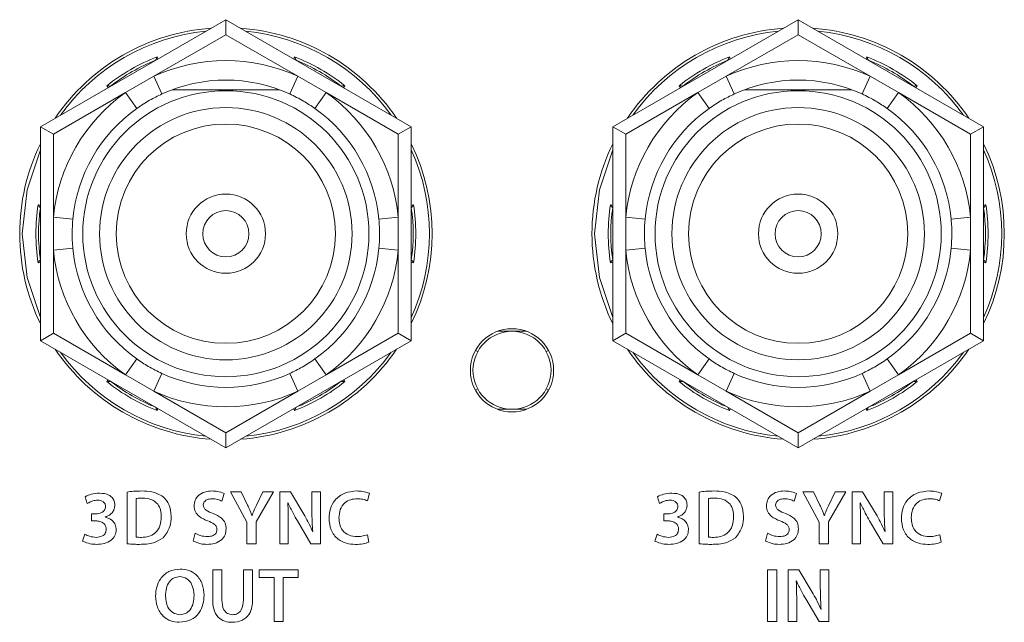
# Model space of a CAD drawing. Header units: millimetres. Extents: x 0 to 1118, y 0 to 864.
# Tile 12 of 235: x 245 to 254.47, y 172.38 to 178.17. Entities that reach past the tile are written whole.
import ezdxf

# ---------------------------------------------------------------- set-up
doc = ezdxf.new("R2010")
doc.units = ezdxf.units.MM

msp = doc.modelspace()

# ---------------------------------------------------------------- linework, layer by layer
at = {"color": 7, "linetype": 'Continuous', "lineweight": 15}
for p, q in [((245.2029, 177.1444), (246.9854, 178.1736)), ((246.9854, 178.1736), (248.7679, 177.1444)), ((246.9854, 178.1736), (246.9854, 178.0292)), ((250.7029, 177.1444), (252.4854, 178.1736)), ((252.4854, 178.1736), (252.4854, 178.0292)), ((252.4854, 178.1736), (254.2679, 177.1444)), ((246.3106, 177.784), (246.3106, 177.784)), ((247.6602, 177.784), (247.6602, 177.784)), ((251.8106, 177.784), (251.8106, 177.784)), ((253.1602, 177.784), (253.1602, 177.784)), ((245.8776, 177.534), (245.8777, 177.534)), ((248.0931, 177.534), (248.0932, 177.534)), ((251.3776, 177.534), (251.3777, 177.534)), ((253.5931, 177.534), (253.5932, 177.534)), ((247.5, 177.5003), (246.4708, 177.5003)), ((253.0015, 177.4997), (251.9695, 177.4998)), ((245.2029, 175.0862), (245.2029, 177.1444)), ((245.2029, 177.1444), (245.3279, 177.0723)), ((248.7679, 177.1444), (248.6429, 177.0723)), ((248.7679, 177.1444), (248.7679, 175.0862)), ((250.7029, 175.0862), (250.7029, 177.1444)), ((250.7029, 177.1444), (250.8279, 177.0723)), ((254.2679, 177.1444), (254.1429, 177.0723)), ((254.2679, 177.1444), (254.2679, 175.0862)), ((245.2029, 176.3653), (245.2028, 176.3653)), ((248.768, 176.3653), (248.7679, 176.3653)), ((250.7029, 176.3653), (250.7028, 176.3653)), ((254.268, 176.3653), (254.2679, 176.3653)), ((245.2028, 175.8653), (245.2029, 175.8653)), ((248.7679, 175.8653), (248.768, 175.8653)), ((250.7028, 175.8653), (250.7029, 175.8653)), ((254.2679, 175.8653), (254.268, 175.8653)), ((245.3279, 175.1584), (245.2029, 175.0862)), ((248.6429, 175.1584), (248.7679, 175.0862)), ((249.5962, 175.1766), (249.8746, 175.1766)), ((250.8279, 175.1584), (250.7029, 175.0862)), ((254.1429, 175.1584), (254.2679, 175.0862)), ((246.9854, 174.0571), (245.2029, 175.0862)), ((248.7679, 175.0862), (246.9854, 174.0571)), ((252.4854, 174.0571), (250.7029, 175.0862)), ((254.2679, 175.0862), (252.4854, 174.0571)), ((249.3842, 174.9931), (249.4062, 174.9811)), ((250.0866, 174.9931), (250.0646, 174.9811)), ((245.8777, 174.6966), (245.8776, 174.6966)), ((248.0932, 174.6966), (248.0931, 174.6966)), ((251.3777, 174.6966), (251.3776, 174.6966)), ((253.5932, 174.6966), (253.5931, 174.6966)), ((249.4062, 174.622), (249.3842, 174.61)), ((250.0866, 174.61), (250.0646, 174.622)), ((246.3106, 174.4466), (246.3106, 174.4466)), ((247.6602, 174.4466), (247.6602, 174.4466)), ((249.5962, 174.4266), (249.8746, 174.4266)), ((251.8106, 174.4466), (251.8106, 174.4466)), ((253.1602, 174.4466), (253.1602, 174.4466)), ((246.9854, 174.2014), (246.9854, 174.0571)), ((252.4854, 174.2014), (252.4854, 174.0571))]:
    msp.add_line(p, q, dxfattribs=at)
at = {"color": 9, "linetype": 'Continuous', "lineweight": 0}
for p, q in [((246.9854, 178.0292), (246.2934, 177.6297)), ((247.6774, 177.6297), (246.9854, 178.0292)), ((252.4854, 178.0292), (251.7934, 177.6297)), ((253.1774, 177.6297), (252.4854, 178.0292)), ((246.325, 177.8166), (246.3326, 177.7967)), ((247.6382, 177.7967), (247.6458, 177.8166)), ((251.825, 177.8166), (251.8326, 177.7967)), ((253.1382, 177.7967), (253.1458, 177.8166)), ((246.2934, 177.6297), (246.0199, 177.4718)), ((246.3713, 177.4591), (246.2934, 177.6297)), ((247.5995, 177.4591), (247.6774, 177.6297)), ((247.9509, 177.4718), (247.6774, 177.6297)), ((251.7934, 177.6297), (251.5199, 177.4718)), ((251.8713, 177.4591), (251.7934, 177.6297)), ((253.0995, 177.4591), (253.1774, 177.6297)), ((253.4509, 177.4718), (253.1774, 177.6297)), ((245.8557, 177.5213), (245.8422, 177.5379)), ((248.1286, 177.5379), (248.1151, 177.5213)), ((251.3557, 177.5213), (251.3422, 177.5379)), ((253.6286, 177.5379), (253.6151, 177.5213)), ((246.0199, 177.4718), (245.3279, 177.0723)), ((246.1287, 177.3191), (246.0199, 177.4718)), ((247.8421, 177.3191), (247.9509, 177.4718)), ((248.6429, 177.0723), (247.9509, 177.4718)), ((251.5199, 177.4718), (250.8279, 177.0723)), ((251.6287, 177.3191), (251.5199, 177.4718)), ((253.3421, 177.3191), (253.4509, 177.4718)), ((254.1429, 177.0723), (253.4509, 177.4718)), ((245.3279, 177.0723), (245.3279, 176.2732)), ((248.6429, 176.2732), (248.6429, 177.0723)), ((250.8279, 177.0723), (250.8279, 176.2732)), ((254.1429, 176.2732), (254.1429, 177.0723)), ((245.1818, 176.3941), (245.2029, 176.3906)), ((248.7679, 176.3906), (248.789, 176.3941)), ((250.6818, 176.3941), (250.7029, 176.3906)), ((254.2679, 176.3906), (254.289, 176.3941)), ((245.3279, 176.2732), (245.3279, 175.9575)), ((245.5146, 176.2554), (245.3279, 176.2732)), ((248.4562, 176.2554), (248.6429, 176.2732)), ((248.6429, 175.9575), (248.6429, 176.2732)), ((250.8279, 176.2732), (250.8279, 175.9575)), ((251.0146, 176.2554), (250.8279, 176.2732)), ((253.9562, 176.2554), (254.1429, 176.2732)), ((254.1429, 175.9575), (254.1429, 176.2732)), ((245.3279, 175.9575), (245.5146, 175.9752)), ((245.3279, 175.9575), (245.3279, 175.1584)), ((248.6429, 175.9575), (248.4562, 175.9752)), ((248.6429, 175.1584), (248.6429, 175.9575)), ((250.8279, 175.9575), (251.0146, 175.9752)), ((250.8279, 175.9575), (250.8279, 175.1584)), ((254.1429, 175.9575), (253.9562, 175.9752)), ((254.1429, 175.1584), (254.1429, 175.9575)), ((245.2029, 175.84), (245.1818, 175.8365)), ((248.789, 175.8365), (248.7679, 175.84)), ((250.7029, 175.84), (250.6818, 175.8365)), ((254.289, 175.8365), (254.2679, 175.84)), ((245.3279, 175.1584), (246.0199, 174.7588)), ((247.9509, 174.7588), (248.6429, 175.1584)), ((250.8279, 175.1584), (251.5199, 174.7588)), ((253.4509, 174.7588), (254.1429, 175.1584)), ((246.0199, 174.7588), (246.1287, 174.9116)), ((247.9509, 174.7588), (247.8421, 174.9116)), ((251.5199, 174.7588), (251.6287, 174.9116)), ((253.4509, 174.7588), (253.3421, 174.9116)), ((245.8422, 174.6927), (245.8557, 174.7093)), ((246.0199, 174.7588), (246.2934, 174.6009)), ((246.2934, 174.6009), (246.3713, 174.7715)), ((247.6774, 174.6009), (247.5995, 174.7715)), ((247.6774, 174.6009), (247.9509, 174.7588)), ((248.1151, 174.7093), (248.1286, 174.6927)), ((251.3422, 174.6927), (251.3557, 174.7093)), ((251.5199, 174.7588), (251.7934, 174.6009)), ((251.7934, 174.6009), (251.8713, 174.7715)), ((253.1774, 174.6009), (253.0995, 174.7715)), ((253.1774, 174.6009), (253.4509, 174.7588)), ((253.6151, 174.7093), (253.6286, 174.6927)), ((246.2934, 174.6009), (246.9854, 174.2014)), ((246.9854, 174.2014), (247.6774, 174.6009)), ((251.7934, 174.6009), (252.4854, 174.2014)), ((252.4854, 174.2014), (253.1774, 174.6009)), ((246.3326, 174.434), (246.325, 174.414)), ((247.6458, 174.414), (247.6382, 174.434)), ((251.8326, 174.434), (251.825, 174.414)), ((253.1458, 174.414), (253.1382, 174.434)), ((245.6334, 173.5861), (245.6541, 173.5216)), ((246.0356, 173.6314), (246.0356, 173.1339)), ((246.1239, 173.1976), (246.1239, 173.5682)), ((246.9482, 173.543), (246.9693, 173.6162)), ((247.1341, 173.6345), (247.0304, 173.6345)), ((247.0304, 173.6345), (247.1882, 173.3429)), ((247.194, 173.5061), (247.1341, 173.6345)), ((247.2766, 173.3452), (247.4426, 173.6345)), ((247.3396, 173.6345), (247.2795, 173.5062)), ((247.4426, 173.6345), (247.3396, 173.6345)), ((247.6053, 173.6345), (247.5038, 173.6345)), ((247.5038, 173.6345), (247.5038, 173.1345)), ((247.7341, 173.4188), (247.6053, 173.6345)), ((247.8941, 173.6338), (247.8126, 173.6338)), ((247.8126, 173.6338), (247.8126, 173.4596)), ((247.8941, 173.1345), (247.8941, 173.6338)), ((248.3452, 173.5474), (248.3651, 173.6194)), ((251.1334, 173.5861), (251.1541, 173.5216)), ((251.5356, 173.6314), (251.5356, 173.1339)), ((251.6239, 173.1976), (251.6239, 173.5682)), ((252.4482, 173.543), (252.4693, 173.6162)), ((252.6341, 173.6345), (252.5304, 173.6345)), ((252.5304, 173.6345), (252.6882, 173.3429)), ((252.694, 173.5061), (252.6341, 173.6345)), ((252.7766, 173.3452), (252.9426, 173.6345)), ((252.8396, 173.6345), (252.7795, 173.5062)), ((252.9426, 173.6345), (252.8396, 173.6345)), ((253.1053, 173.6345), (253.0038, 173.6345)), ((253.0038, 173.6345), (253.0038, 173.1345)), ((253.2341, 173.4188), (253.1053, 173.6345)), ((253.3941, 173.6338), (253.3126, 173.6338)), ((253.3126, 173.6338), (253.3126, 173.4596)), ((253.3941, 173.1345), (253.3941, 173.6338)), ((253.8452, 173.5474), (253.8651, 173.6194)), ((247.581, 173.5255), (247.5831, 173.5262)), ((253.081, 173.5255), (253.0831, 173.5262)), ((245.7342, 173.4213), (245.6934, 173.4213)), ((245.6934, 173.4213), (245.6934, 173.3546)), ((245.6934, 173.3546), (245.7356, 173.3546)), ((245.8257, 173.3893), (245.8257, 173.3909)), ((247.2371, 173.4067), (247.2356, 173.4067)), ((247.6727, 173.3536), (247.803, 173.1345)), ((251.2342, 173.4213), (251.1934, 173.4213)), ((251.1934, 173.4213), (251.1934, 173.3546)), ((251.1934, 173.3546), (251.2356, 173.3546)), ((251.3257, 173.3893), (251.3257, 173.3909)), ((252.7371, 173.4067), (252.7356, 173.4067)), ((253.1727, 173.3536), (253.303, 173.1345)), ((247.1882, 173.3429), (247.1882, 173.1345)), ((247.2766, 173.1345), (247.2766, 173.3452)), ((247.5853, 173.1345), (247.5853, 173.3133)), ((252.6882, 173.3429), (252.6882, 173.1345)), ((252.7766, 173.1345), (252.7766, 173.3452)), ((253.0853, 173.1345), (253.0853, 173.3133)), ((245.6301, 173.2251), (245.6093, 173.1587)), ((246.692, 173.234), (246.6724, 173.1587)), ((247.8205, 173.2503), (247.819, 173.2503)), ((248.3607, 173.1495), (248.3459, 173.2208)), ((251.1301, 173.2251), (251.1093, 173.1587)), ((252.192, 173.234), (252.1724, 173.1587)), ((253.3205, 173.2503), (253.319, 173.2503)), ((253.8607, 173.1495), (253.8459, 173.2208)), ((247.1882, 173.1345), (247.2766, 173.1345)), ((247.5038, 173.1345), (247.5853, 173.1345)), ((247.803, 173.1345), (247.8941, 173.1345)), ((252.6882, 173.1345), (252.7766, 173.1345)), ((253.0038, 173.1345), (253.0853, 173.1345)), ((253.303, 173.1345), (253.3941, 173.1345)), ((246.5455, 172.8907), (246.5454, 172.8907)), ((246.8589, 172.8845), (246.8589, 172.5994)), ((246.9472, 172.8845), (246.8589, 172.8845)), ((246.9472, 172.5942), (246.9472, 172.8845)), ((247.2423, 172.8845), (247.1539, 172.8845)), ((247.1539, 172.8845), (247.1539, 172.5942)), ((247.2423, 172.6001), (247.2423, 172.8845)), ((247.681, 172.8845), (247.3067, 172.8845)), ((247.3067, 172.8845), (247.3067, 172.8099)), ((247.681, 172.8099), (247.681, 172.8845)), ((252.1908, 172.8845), (252.1908, 172.3845)), ((252.2791, 172.8845), (252.1908, 172.8845)), ((252.2791, 172.3845), (252.2791, 172.8845)), ((252.4912, 172.8845), (252.3898, 172.8845)), ((252.3898, 172.8845), (252.3898, 172.3845)), ((252.62, 172.6688), (252.4912, 172.8845)), ((252.78, 172.8838), (252.6985, 172.8838)), ((252.6985, 172.8838), (252.6985, 172.7096)), ((252.78, 172.3845), (252.78, 172.8838)), ((246.5433, 172.8173), (246.5432, 172.8174)), ((247.3067, 172.8099), (247.449, 172.8099)), ((247.449, 172.8099), (247.449, 172.3845)), ((247.5373, 172.3845), (247.5373, 172.8099)), ((247.5373, 172.8099), (247.681, 172.8099)), ((252.467, 172.7755), (252.4691, 172.7762)), ((252.5586, 172.6036), (252.6889, 172.3845)), ((252.4712, 172.3845), (252.4712, 172.5633)), ((252.7065, 172.5003), (252.705, 172.5003)), ((247.449, 172.3845), (247.5373, 172.3845)), ((252.1908, 172.3845), (252.2791, 172.3845)), ((252.3898, 172.3845), (252.4712, 172.3845)), ((252.6889, 172.3845), (252.78, 172.3845))]:
    msp.add_line(p, q, dxfattribs=at)
at = {"color": 9, "linetype": 'Continuous', "lineweight": 0, "flags": 128}
for points in [[(245.2029, 176.9213), (245.0749, 176.5358), (245.0291, 176.1153)], [(250.7029, 176.9213), (250.5749, 176.5358), (250.5291, 176.1153)], [(245.0291, 176.1153), (245.0749, 175.6948), (245.2029, 175.3093)], [(250.5291, 176.1153), (250.5749, 175.6948), (250.7029, 175.3093)]]:
    msp.add_lwpolyline(points, dxfattribs=at)
at = {"color": 7, "linetype": 'Continuous', "lineweight": 15}
for centre, radius in [((246.9854, 176.1153), 1.375), ((252.4854, 176.1153), 1.375), ((246.9854, 176.1153), 1.2129), ((252.4854, 176.1153), 1.2128), ((246.9854, 176.1153), 1.0541), ((252.4854, 176.1153), 1.0541), ((246.9854, 176.1153), 0.381), ((252.4854, 176.1153), 0.381), ((246.9854, 176.1153), 0.2223), ((252.4854, 176.1153), 0.2222), ((249.7354, 174.8016), 0.4), ((249.7354, 174.8016), 0.375)]:
    msp.add_circle(centre, radius, dxfattribs=at)
for centre, radius, start, end in [((246.9854, 176.1153), 1.9813, 94.11663, 145.88337), ((246.9854, 176.1153), 1.9813, 34.11663, 85.88337), ((252.4854, 176.1153), 1.9813, 94.11663, 145.88337), ((252.4854, 176.1153), 1.9813, 34.11663, 85.88337), ((246.9854, 176.1153), 1.8, 112.01644, 127.98356), ((246.9854, 176.1153), 1.8, 52.01644, 67.98356), ((252.4854, 176.1153), 1.8, 112.01644, 127.98356), ((252.4854, 176.1153), 1.8, 52.01644, 67.98356), ((246.9854, 176.1153), 1.4775, 65.44032, 114.55968), ((252.4854, 176.1153), 1.4775, 65.44032, 114.55968), ((246.9854, 176.1153), 1.4775, 125.44032, 174.55968), ((246.9854, 176.1153), 1.4775, 5.44032, 54.55968), ((252.4854, 176.1153), 1.4775, 125.44032, 174.55968), ((252.4854, 176.1153), 1.4775, 5.44032, 54.55968), ((246.9854, 176.1153), 1.9813, 154.11663, 180), ((246.9854, 176.1153), 1.9813, 334.11663, 25.88337), ((252.4854, 176.1153), 1.9812, 154.11663, 180), ((252.4854, 176.1153), 1.9813, 334.11663, 25.88337), ((246.9854, 176.1153), 1.8, 172.01644, 187.98356), ((246.9854, 176.1153), 1.8, 352.01644, 7.98356), ((252.4854, 176.1153), 1.8, 172.01644, 187.98356), ((252.4854, 176.1153), 1.8, 352.01644, 7.98356), ((246.9854, 176.1153), 1.9813, 180, 205.88337), ((252.4854, 176.1153), 1.9812, 180, 205.88337), ((246.9854, 176.1153), 1.4775, 185.44032, 234.55968), ((246.9854, 176.1153), 1.4775, 305.44032, 354.55968), ((252.4854, 176.1153), 1.4775, 185.44032, 234.55968), ((252.4854, 176.1153), 1.4775, 305.44032, 354.55968), ((246.9854, 176.1153), 1.9812, 214.11663, 265.88337), ((246.9854, 176.1153), 1.9813, 274.11663, 325.88337), ((252.4854, 176.1153), 1.9813, 214.11663, 265.88337), ((252.4854, 176.1153), 1.9813, 274.11663, 325.88337), ((246.9854, 176.1153), 1.8, 232.01644, 247.98356), ((246.9854, 176.1153), 1.4775, 245.44032, 294.55968), ((246.9854, 176.1153), 1.8, 292.01644, 307.98356), ((252.4854, 176.1153), 1.8, 232.01644, 247.98356), ((252.4854, 176.1153), 1.4775, 245.44032, 294.55968), ((252.4854, 176.1153), 1.8, 292.01644, 307.98356)]:
    msp.add_arc(centre, radius, start, end, dxfattribs=at)
at = {"color": 9, "linetype": 'Continuous', "lineweight": 0}
for centre, radius, start, end in [((246.9854, 176.1153), 1.9563, 95.66922, 144.33078), ((246.9854, 176.1153), 1.9563, 35.66922, 84.33078), ((252.4854, 176.1153), 1.9563, 95.66922, 144.33078), ((252.4854, 176.1153), 1.9563, 35.66922, 84.33078), ((246.9854, 176.1153), 1.825, 111.21372, 128.78628), ((246.9854, 176.1153), 1.825, 51.21372, 68.78628), ((252.4854, 176.1153), 1.825, 111.21372, 128.78628), ((252.4854, 176.1153), 1.825, 51.21372, 68.78628), ((246.9854, 176.1153), 1.665, 65.44032, 114.55968), ((252.4854, 176.1153), 1.665, 65.44032, 114.55968), ((246.9854, 176.1153), 1.665, 125.44032, 174.55968), ((246.9854, 176.1153), 1.665, 5.44032, 54.55968), ((252.4854, 176.1153), 1.665, 125.44032, 174.55968), ((252.4854, 176.1153), 1.665, 5.44032, 54.55968), ((246.9854, 176.1153), 1.9563, 335.66922, 24.33078), ((252.4854, 176.1153), 1.9563, 335.66922, 24.33078), ((246.9854, 176.1153), 1.825, 171.21372, 188.78628), ((246.9854, 176.1153), 1.825, 351.21372, 8.78628), ((252.4854, 176.1153), 1.825, 171.21372, 188.78628), ((252.4854, 176.1153), 1.825, 351.21372, 8.78628), ((246.9854, 176.1153), 1.665, 185.44032, 234.55968), ((246.9854, 176.1153), 1.665, 305.44032, 354.55968), ((252.4854, 176.1153), 1.665, 185.44032, 234.55968), ((252.4854, 176.1153), 1.665, 305.44032, 354.55968), ((246.9854, 176.1153), 1.9563, 215.66922, 264.33078), ((246.9854, 176.1153), 1.9563, 275.66922, 324.33078), ((252.4854, 176.1153), 1.9563, 215.66922, 264.33078), ((252.4854, 176.1153), 1.9563, 275.66922, 324.33078), ((246.9854, 176.1153), 1.825, 231.21372, 248.78628), ((246.9854, 176.1153), 1.825, 291.21372, 308.78628), ((252.4854, 176.1153), 1.825, 231.21372, 248.78628), ((252.4854, 176.1153), 1.825, 291.21372, 308.78628), ((246.9854, 176.1153), 1.665, 245.44032, 294.55968), ((252.4854, 176.1153), 1.665, 245.44032, 294.55968)]:
    msp.add_arc(centre, radius, start, end, dxfattribs=at)
at = {"color": 7, "linetype": 'Continuous', "lineweight": 15}
for points, knots in [([(246.325, 177.8166), (246.325, 177.8165), (246.3233, 177.8128), (246.3199, 177.8051), (246.3156, 177.7953), (246.3126, 177.7885), (246.3109, 177.7847), (246.3107, 177.7843), (246.3106, 177.784)], [0, 0, 0, 0, 0.010463, 0.253314, 0.527713, 0.723757, 0.861541, 1, 1, 1, 1]), ([(247.6458, 177.8166), (247.6458, 177.8165), (247.6475, 177.8128), (247.6509, 177.8051), (247.6552, 177.7953), (247.6582, 177.7885), (247.6599, 177.7847), (247.6601, 177.7843), (247.6602, 177.784)], [0, 0, 0, 0, 0.010463, 0.253314, 0.527713, 0.723757, 0.861541, 1, 1, 1, 1]), ([(251.825, 177.8166), (251.825, 177.8165), (251.8233, 177.8128), (251.8199, 177.8051), (251.8156, 177.7953), (251.8126, 177.7885), (251.8109, 177.7847), (251.8107, 177.7843), (251.8106, 177.784)], [0, 0, 0, 0, 0.010463, 0.253314, 0.527713, 0.723757, 0.861541, 1, 1, 1, 1]), ([(253.1458, 177.8166), (253.1458, 177.8165), (253.1475, 177.8128), (253.1509, 177.8051), (253.1552, 177.7953), (253.1582, 177.7885), (253.1599, 177.7847), (253.1601, 177.7843), (253.1602, 177.784)], [0, 0, 0, 0, 0.010463, 0.253314, 0.527713, 0.723757, 0.861541, 1, 1, 1, 1]), ([(245.8422, 177.5379), (245.8424, 177.5379), (245.8464, 177.5374), (245.8547, 177.5366), (245.8654, 177.5354), (245.8728, 177.5346), (245.8769, 177.5341), (245.8774, 177.5341), (245.8776, 177.534)], [0, 0, 0, 0, 0.010463, 0.253314, 0.527713, 0.723757, 0.861541, 1, 1, 1, 1]), ([(248.1286, 177.5379), (248.1284, 177.5379), (248.1244, 177.5374), (248.1161, 177.5366), (248.1054, 177.5354), (248.098, 177.5346), (248.0939, 177.5341), (248.0934, 177.5341), (248.0932, 177.534)], [0, 0, 0, 0, 0.010463, 0.253314, 0.527713, 0.723757, 0.861541, 1, 1, 1, 1]), ([(251.3422, 177.5379), (251.3424, 177.5379), (251.3464, 177.5374), (251.3547, 177.5366), (251.3654, 177.5354), (251.3728, 177.5346), (251.3769, 177.5341), (251.3774, 177.5341), (251.3776, 177.534)], [0, 0, 0, 0, 0.010463, 0.253314, 0.527713, 0.723757, 0.861541, 1, 1, 1, 1]), ([(253.6286, 177.5379), (253.6284, 177.5379), (253.6244, 177.5374), (253.6161, 177.5366), (253.6054, 177.5354), (253.598, 177.5346), (253.5939, 177.5341), (253.5934, 177.5341), (253.5932, 177.534)], [0, 0, 0, 0, 0.010463, 0.253314, 0.527713, 0.723757, 0.861541, 1, 1, 1, 1]), ([(246.3713, 177.4591), (246.3314, 177.4398), (246.2472, 177.399), (246.1695, 177.3466), (246.1287, 177.3191)], [0, 0, 0, 0, 0.473303, 1, 1, 1, 1]), ([(247.8421, 177.3191), (247.8055, 177.3439), (247.728, 177.3965), (247.6438, 177.4375), (247.5995, 177.4591)], [0, 0, 0, 0, 0.4733032, 1, 1, 1, 1]), ([(251.8713, 177.4591), (251.8314, 177.4398), (251.7472, 177.399), (251.6695, 177.3466), (251.6287, 177.3191)], [0, 0, 0, 0, 0.473303, 1, 1, 1, 1]), ([(253.3421, 177.3191), (253.3055, 177.3439), (253.228, 177.3965), (253.1438, 177.4375), (253.0995, 177.4591)], [0, 0, 0, 0, 0.473303, 1, 1, 1, 1]), ([(245.2028, 176.3653), (245.2027, 176.3655), (245.2024, 176.3659), (245.2, 176.3692), (245.1956, 176.3752), (245.1892, 176.3839), (245.1843, 176.3907), (245.1819, 176.3939), (245.1818, 176.3941)], [0, 0, 0, 0, 0.138459, 0.276243, 0.472287, 0.746686, 0.989537, 1, 1, 1, 1]), ([(248.789, 176.3941), (248.7889, 176.3939), (248.7865, 176.3907), (248.7816, 176.3839), (248.7752, 176.3752), (248.7708, 176.3692), (248.7684, 176.3659), (248.7681, 176.3655), (248.768, 176.3653)], [0, 0, 0, 0, 0.010463, 0.253314, 0.527713, 0.723757, 0.861541, 1, 1, 1, 1]), ([(250.7028, 176.3653), (250.7027, 176.3655), (250.7024, 176.3659), (250.7, 176.3692), (250.6956, 176.3752), (250.6892, 176.3839), (250.6843, 176.3907), (250.6819, 176.3939), (250.6818, 176.3941)], [0, 0, 0, 0, 0.138459, 0.276243, 0.472287, 0.746686, 0.989537, 1, 1, 1, 1]), ([(254.289, 176.3941), (254.2889, 176.3939), (254.2865, 176.3907), (254.2816, 176.3839), (254.2752, 176.3752), (254.2708, 176.3692), (254.2684, 176.3659), (254.2681, 176.3655), (254.268, 176.3653)], [0, 0, 0, 0, 0.010463, 0.253314, 0.527713, 0.723757, 0.861541, 1, 1, 1, 1]), ([(245.5146, 176.2554), (245.5113, 176.2112), (245.5046, 176.1178), (245.5111, 176.0244), (245.5146, 175.9752)], [0, 0, 0, 0, 0.473303, 1, 1, 1, 1]), ([(248.4562, 175.9752), (248.4595, 176.0194), (248.4662, 176.1128), (248.4597, 176.2062), (248.4562, 176.2554)], [0, 0, 0, 0, 0.473303, 1, 1, 1, 1]), ([(251.0146, 176.2554), (251.0113, 176.2112), (251.0046, 176.1178), (251.0111, 176.0244), (251.0146, 175.9752)], [0, 0, 0, 0, 0.473303, 1, 1, 1, 1]), ([(253.9562, 175.9752), (253.9595, 176.0194), (253.9662, 176.1128), (253.9597, 176.2062), (253.9562, 176.2554)], [0, 0, 0, 0, 0.473303, 1, 1, 1, 1]), ([(245.2028, 175.8653), (245.2027, 175.8651), (245.2024, 175.8647), (245.2, 175.8614), (245.1956, 175.8554), (245.1892, 175.8467), (245.1843, 175.8399), (245.1819, 175.8367), (245.1818, 175.8365)], [0, 0, 0, 0, 0.138459, 0.276243, 0.472287, 0.746686, 0.989537, 1, 1, 1, 1]), ([(248.789, 175.8365), (248.7889, 175.8367), (248.7865, 175.8399), (248.7816, 175.8467), (248.7752, 175.8554), (248.7708, 175.8614), (248.7684, 175.8647), (248.7681, 175.8651), (248.768, 175.8653)], [0, 0, 0, 0, 0.0104632, 0.2533139, 0.5277129, 0.7237574, 0.8615409, 1, 1, 1, 1]), ([(250.7028, 175.8653), (250.7027, 175.8651), (250.7024, 175.8647), (250.7, 175.8614), (250.6956, 175.8554), (250.6892, 175.8467), (250.6843, 175.8399), (250.6819, 175.8367), (250.6818, 175.8365)], [0, 0, 0, 0, 0.138459, 0.276243, 0.472287, 0.746686, 0.989537, 1, 1, 1, 1]), ([(254.289, 175.8365), (254.2889, 175.8367), (254.2865, 175.8399), (254.2816, 175.8467), (254.2752, 175.8554), (254.2708, 175.8614), (254.2684, 175.8647), (254.2681, 175.8651), (254.268, 175.8653)], [0, 0, 0, 0, 0.0104632, 0.2533139, 0.5277129, 0.7237574, 0.8615409, 1, 1, 1, 1]), ([(246.1287, 174.9116), (246.1653, 174.8867), (246.2428, 174.8341), (246.327, 174.7931), (246.3713, 174.7715)], [0, 0, 0, 0, 0.4733032, 1, 1, 1, 1]), ([(247.5995, 174.7715), (247.6394, 174.7908), (247.7236, 174.8316), (247.8013, 174.884), (247.8421, 174.9116)], [0, 0, 0, 0, 0.473303, 1, 1, 1, 1]), ([(251.6287, 174.9116), (251.6653, 174.8867), (251.7428, 174.8341), (251.827, 174.7931), (251.8713, 174.7715)], [0, 0, 0, 0, 0.473303, 1, 1, 1, 1]), ([(253.0995, 174.7715), (253.1394, 174.7908), (253.2236, 174.8316), (253.3013, 174.884), (253.3421, 174.9116)], [0, 0, 0, 0, 0.473303, 1, 1, 1, 1]), ([(245.8776, 174.6966), (245.8774, 174.6965), (245.8769, 174.6965), (245.8728, 174.696), (245.8654, 174.6952), (245.8547, 174.6941), (245.8464, 174.6932), (245.8424, 174.6928), (245.8422, 174.6927)], [0, 0, 0, 0, 0.138459, 0.276243, 0.472287, 0.746686, 0.989537, 1, 1, 1, 1]), ([(248.0932, 174.6966), (248.0934, 174.6965), (248.0939, 174.6965), (248.098, 174.696), (248.1054, 174.6952), (248.1161, 174.6941), (248.1244, 174.6932), (248.1284, 174.6928), (248.1286, 174.6927)], [0, 0, 0, 0, 0.138459, 0.276243, 0.472287, 0.746686, 0.989537, 1, 1, 1, 1]), ([(251.3776, 174.6966), (251.3774, 174.6965), (251.3769, 174.6965), (251.3728, 174.696), (251.3654, 174.6952), (251.3547, 174.6941), (251.3464, 174.6932), (251.3424, 174.6928), (251.3422, 174.6927)], [0, 0, 0, 0, 0.138459, 0.276243, 0.472287, 0.746686, 0.989537, 1, 1, 1, 1]), ([(253.5932, 174.6966), (253.5934, 174.6965), (253.5939, 174.6965), (253.598, 174.696), (253.6054, 174.6952), (253.6161, 174.6941), (253.6244, 174.6932), (253.6284, 174.6928), (253.6286, 174.6927)], [0, 0, 0, 0, 0.138459, 0.276243, 0.472287, 0.746686, 0.989537, 1, 1, 1, 1]), ([(246.3106, 174.4466), (246.3107, 174.4463), (246.3109, 174.4459), (246.3126, 174.4421), (246.3156, 174.4353), (246.3199, 174.4255), (246.3233, 174.4178), (246.325, 174.4141), (246.325, 174.414)], [0, 0, 0, 0, 0.138459, 0.276243, 0.472287, 0.746686, 0.989537, 1, 1, 1, 1]), ([(247.6602, 174.4466), (247.6601, 174.4463), (247.6599, 174.4459), (247.6582, 174.4421), (247.6552, 174.4353), (247.6509, 174.4255), (247.6475, 174.4178), (247.6458, 174.4141), (247.6458, 174.414)], [0, 0, 0, 0, 0.138459, 0.276243, 0.472287, 0.746686, 0.989537, 1, 1, 1, 1]), ([(251.8106, 174.4466), (251.8107, 174.4463), (251.8109, 174.4459), (251.8126, 174.4421), (251.8156, 174.4353), (251.8199, 174.4255), (251.8233, 174.4178), (251.825, 174.4141), (251.825, 174.414)], [0, 0, 0, 0, 0.138459, 0.276243, 0.472287, 0.746686, 0.989537, 1, 1, 1, 1]), ([(253.1602, 174.4466), (253.1601, 174.4463), (253.1599, 174.4459), (253.1582, 174.4421), (253.1552, 174.4353), (253.1509, 174.4255), (253.1475, 174.4178), (253.1458, 174.4141), (253.1458, 174.414)], [0, 0, 0, 0, 0.1384591, 0.2762426, 0.4722871, 0.7466861, 0.9895368, 1, 1, 1, 1])]:
    msp.add_open_spline(points, degree=3, knots=knots, dxfattribs=at)
at = {"color": 9, "linetype": 'Continuous', "lineweight": 0}
for points, knots in [([(246.1785, 173.6412), (246.1517, 173.641), (246.1038, 173.6404), (246.0564, 173.6341), (246.0356, 173.6314)], [0, 0, 0, 0, 0.560025, 1, 1, 1, 1]), ([(246.3832, 173.5862), (246.3474, 173.6054), (246.2831, 173.6398), (246.2106, 173.6408), (246.1785, 173.6412)], [0, 0, 0, 0, 0.557897, 1, 1, 1, 1]), ([(246.8529, 173.6412), (246.8294, 173.6396), (246.7825, 173.6362), (246.7237, 173.6035), (246.6866, 173.5533), (246.6825, 173.5164), (246.6805, 173.4979)], [0, 0, 0, 0, 0.280832, 0.560174, 0.779987, 1, 1, 1, 1]), ([(246.9693, 173.6162), (246.9484, 173.6247), (246.9109, 173.6397), (246.8706, 173.6408), (246.8529, 173.6412)], [0, 0, 0, 0, 0.559273, 1, 1, 1, 1]), ([(248.2437, 173.6412), (248.2042, 173.6375), (248.1254, 173.6301), (248.0329, 173.5623), (247.9845, 173.471), (247.9797, 173.4091), (247.9773, 173.3782)], [0, 0, 0, 0, 0.280141, 0.559257, 0.779244, 1, 1, 1, 1]), ([(248.3651, 173.6194), (248.3431, 173.6268), (248.3036, 173.6401), (248.262, 173.6409), (248.2437, 173.6412)], [0, 0, 0, 0, 0.559217, 1, 1, 1, 1]), ([(251.6785, 173.6412), (251.6517, 173.641), (251.6038, 173.6404), (251.5564, 173.6341), (251.5356, 173.6314)], [0, 0, 0, 0, 0.560025, 1, 1, 1, 1]), ([(251.8832, 173.5862), (251.8474, 173.6054), (251.7831, 173.6398), (251.7106, 173.6408), (251.6785, 173.6412)], [0, 0, 0, 0, 0.557897, 1, 1, 1, 1]), ([(252.3529, 173.6412), (252.3294, 173.6396), (252.2825, 173.6362), (252.2237, 173.6035), (252.1866, 173.5533), (252.1825, 173.5164), (252.1805, 173.4979)], [0, 0, 0, 0, 0.280832, 0.560174, 0.779987, 1, 1, 1, 1]), ([(252.4693, 173.6162), (252.4484, 173.6247), (252.4109, 173.6397), (252.3706, 173.6408), (252.3529, 173.6412)], [0, 0, 0, 0, 0.5592731, 1, 1, 1, 1]), ([(253.7437, 173.6412), (253.7042, 173.6375), (253.6254, 173.6301), (253.5329, 173.5623), (253.4845, 173.471), (253.4797, 173.4091), (253.4773, 173.3782)], [0, 0, 0, 0, 0.280141, 0.559257, 0.779244, 1, 1, 1, 1]), ([(253.8651, 173.6194), (253.8431, 173.6268), (253.8036, 173.6401), (253.762, 173.6409), (253.7437, 173.6412)], [0, 0, 0, 0, 0.559217, 1, 1, 1, 1]), ([(245.772, 173.6207), (245.7448, 173.6191), (245.6963, 173.6164), (245.6526, 173.5954), (245.6334, 173.5861)], [0, 0, 0, 0, 0.560293, 1, 1, 1, 1]), ([(245.6541, 173.5216), (245.6714, 173.5313), (245.7023, 173.5485), (245.7373, 173.5516), (245.7528, 173.5529)], [0, 0, 0, 0, 0.559869, 1, 1, 1, 1]), ([(245.7528, 173.5529), (245.7632, 173.5523), (245.7839, 173.5511), (245.8107, 173.5378), (245.8273, 173.5155), (245.8289, 173.4991), (245.8297, 173.4909)], [0, 0, 0, 0, 0.280976, 0.55989, 0.779966, 1, 1, 1, 1]), ([(245.9181, 173.5063), (245.9169, 173.5193), (245.9146, 173.5454), (245.893, 173.5791), (245.8477, 173.6146), (245.8032, 173.6181), (245.772, 173.6207)], [0, 0, 0, 0, 0.1870365, 0.3739214, 0.5609735, 1, 1, 1, 1]), ([(246.1239, 173.5682), (246.1355, 173.57), (246.1563, 173.5733), (246.1774, 173.5734), (246.1866, 173.5735)], [0, 0, 0, 0, 0.559764, 1, 1, 1, 1]), ([(246.1866, 173.5735), (246.2137, 173.5716), (246.2677, 173.568), (246.3322, 173.5218), (246.3616, 173.4572), (246.3638, 173.4149), (246.3649, 173.3937)], [0, 0, 0, 0, 0.280533, 0.55895, 0.779067, 1, 1, 1, 1]), ([(246.4601, 173.3967), (246.4574, 173.4372), (246.4526, 173.5096), (246.4044, 173.5628), (246.3832, 173.5862)], [0, 0, 0, 0, 0.560354, 1, 1, 1, 1]), ([(246.7688, 173.5068), (246.7697, 173.5139), (246.7714, 173.5281), (246.7849, 173.5455), (246.8102, 173.5637), (246.8345, 173.5654), (246.8515, 173.5666)], [0, 0, 0, 0, 0.186657, 0.373801, 0.560633, 1, 1, 1, 1]), ([(246.8515, 173.5666), (246.8704, 173.5656), (246.9042, 173.5636), (246.9348, 173.5493), (246.9482, 173.543)], [0, 0, 0, 0, 0.559934, 1, 1, 1, 1]), ([(248.0724, 173.3826), (248.0744, 173.4095), (248.0784, 173.4632), (248.1221, 173.528), (248.1841, 173.5621), (248.2263, 173.5651), (248.2474, 173.5666)], [0, 0, 0, 0, 0.280638, 0.559251, 0.779365, 1, 1, 1, 1]), ([(248.2474, 173.5666), (248.2662, 173.5658), (248.2998, 173.5643), (248.3313, 173.5526), (248.3452, 173.5474)], [0, 0, 0, 0, 0.5599509, 1, 1, 1, 1]), ([(251.272, 173.6207), (251.2448, 173.6191), (251.1963, 173.6164), (251.1526, 173.5954), (251.1334, 173.5861)], [0, 0, 0, 0, 0.560293, 1, 1, 1, 1]), ([(251.1541, 173.5216), (251.1714, 173.5313), (251.2023, 173.5485), (251.2373, 173.5516), (251.2528, 173.5529)], [0, 0, 0, 0, 0.559869, 1, 1, 1, 1]), ([(251.2528, 173.5529), (251.2632, 173.5523), (251.2839, 173.5511), (251.3107, 173.5378), (251.3273, 173.5155), (251.3289, 173.4991), (251.3297, 173.4909)], [0, 0, 0, 0, 0.2809761, 0.5598898, 0.7799662, 1, 1, 1, 1]), ([(251.4181, 173.5063), (251.4169, 173.5193), (251.4146, 173.5454), (251.393, 173.5791), (251.3477, 173.6146), (251.3032, 173.6181), (251.272, 173.6207)], [0, 0, 0, 0, 0.187037, 0.373921, 0.560974, 1, 1, 1, 1]), ([(251.6239, 173.5682), (251.6355, 173.57), (251.6563, 173.5733), (251.6774, 173.5734), (251.6866, 173.5735)], [0, 0, 0, 0, 0.559764, 1, 1, 1, 1]), ([(251.6866, 173.5735), (251.7137, 173.5716), (251.7677, 173.568), (251.8322, 173.5218), (251.8616, 173.4572), (251.8638, 173.4149), (251.8649, 173.3937)], [0, 0, 0, 0, 0.280533, 0.55895, 0.779067, 1, 1, 1, 1]), ([(251.9601, 173.3967), (251.9574, 173.4372), (251.9526, 173.5096), (251.9044, 173.5628), (251.8832, 173.5862)], [0, 0, 0, 0, 0.560354, 1, 1, 1, 1]), ([(252.2688, 173.5068), (252.2697, 173.5139), (252.2714, 173.5281), (252.2849, 173.5455), (252.3102, 173.5637), (252.3345, 173.5654), (252.3515, 173.5666)], [0, 0, 0, 0, 0.1866569, 0.3738014, 0.5606334, 1, 1, 1, 1]), ([(252.3515, 173.5666), (252.3704, 173.5656), (252.4042, 173.5636), (252.4348, 173.5493), (252.4482, 173.543)], [0, 0, 0, 0, 0.559934, 1, 1, 1, 1]), ([(253.5724, 173.3826), (253.5744, 173.4095), (253.5784, 173.4632), (253.6221, 173.528), (253.6841, 173.5621), (253.7263, 173.5651), (253.7474, 173.5666)], [0, 0, 0, 0, 0.280638, 0.559251, 0.779365, 1, 1, 1, 1]), ([(253.7474, 173.5666), (253.7662, 173.5658), (253.7998, 173.5643), (253.8313, 173.5526), (253.8452, 173.5474)], [0, 0, 0, 0, 0.5599509, 1, 1, 1, 1]), ([(245.8297, 173.4909), (245.8276, 173.4785), (245.8232, 173.4537), (245.7847, 173.4267), (245.7534, 173.4233), (245.7342, 173.4213)], [0, 0, 0, 0, 0.27941, 0.55887, 1, 1, 1, 1]), ([(245.8257, 173.3909), (245.8396, 173.3963), (245.8674, 173.4071), (245.8985, 173.4361), (245.9157, 173.4711), (245.9173, 173.4945), (245.9181, 173.5063)], [0, 0, 0, 0, 0.280303, 0.559487, 0.779694, 1, 1, 1, 1]), ([(246.6805, 173.4979), (246.6829, 173.4782), (246.6876, 173.4388), (246.737, 173.3848), (246.7833, 173.365), (246.8116, 173.353)], [0, 0, 0, 0, 0.279604, 0.559174, 1, 1, 1, 1]), ([(246.864, 173.4247), (246.8407, 173.4336), (246.8082, 173.4459), (246.7728, 173.4768), (246.7702, 173.4968), (246.7688, 173.5068)], [0, 0, 0, 0, 0.561946, 0.781379, 1, 1, 1, 1]), ([(247.2356, 173.4067), (247.2283, 173.4255), (247.2151, 173.4589), (247.2005, 173.4916), (247.194, 173.5061)], [0, 0, 0, 0, 0.559983, 1, 1, 1, 1]), ([(247.2795, 173.5062), (247.2712, 173.4878), (247.2562, 173.455), (247.243, 173.4214), (247.2371, 173.4067)], [0, 0, 0, 0, 0.560001, 1, 1, 1, 1]), ([(247.5853, 173.3133), (247.5854, 173.3529), (247.5854, 173.4237), (247.5824, 173.4944), (247.581, 173.5255)], [0, 0, 0, 0, 0.5600075, 1, 1, 1, 1]), ([(247.5831, 173.5262), (247.5986, 173.4934), (247.6263, 173.4347), (247.6585, 173.3784), (247.6727, 173.3536)], [0, 0, 0, 0, 0.5599548, 1, 1, 1, 1]), ([(247.8126, 173.4596), (247.8128, 173.4204), (247.8132, 173.3506), (247.8183, 173.2809), (247.8205, 173.2503)], [0, 0, 0, 0, 0.559998, 1, 1, 1, 1]), ([(251.3297, 173.4909), (251.3276, 173.4785), (251.3232, 173.4537), (251.2847, 173.4267), (251.2534, 173.4233), (251.2342, 173.4213)], [0, 0, 0, 0, 0.27941, 0.55887, 1, 1, 1, 1]), ([(251.3257, 173.3909), (251.3396, 173.3963), (251.3674, 173.4071), (251.3985, 173.4361), (251.4157, 173.4711), (251.4173, 173.4945), (251.4181, 173.5063)], [0, 0, 0, 0, 0.280303, 0.559487, 0.779694, 1, 1, 1, 1]), ([(252.1805, 173.4979), (252.1829, 173.4782), (252.1876, 173.4388), (252.237, 173.3848), (252.2833, 173.365), (252.3116, 173.353)], [0, 0, 0, 0, 0.279604, 0.559174, 1, 1, 1, 1]), ([(252.364, 173.4247), (252.3407, 173.4336), (252.3082, 173.4459), (252.2728, 173.4768), (252.2702, 173.4968), (252.2688, 173.5068)], [0, 0, 0, 0, 0.561946, 0.781379, 1, 1, 1, 1]), ([(252.7356, 173.4067), (252.7283, 173.4255), (252.7151, 173.4589), (252.7005, 173.4916), (252.694, 173.5061)], [0, 0, 0, 0, 0.559983, 1, 1, 1, 1]), ([(252.7795, 173.5062), (252.7712, 173.4878), (252.7562, 173.455), (252.743, 173.4214), (252.7371, 173.4067)], [0, 0, 0, 0, 0.560001, 1, 1, 1, 1]), ([(253.0853, 173.3133), (253.0854, 173.3529), (253.0854, 173.4237), (253.0824, 173.4944), (253.081, 173.5255)], [0, 0, 0, 0, 0.560008, 1, 1, 1, 1]), ([(253.0831, 173.5262), (253.0986, 173.4934), (253.1263, 173.4347), (253.1585, 173.3784), (253.1727, 173.3536)], [0, 0, 0, 0, 0.559955, 1, 1, 1, 1]), ([(253.3126, 173.4596), (253.3128, 173.4204), (253.3132, 173.3506), (253.3183, 173.2809), (253.3205, 173.2503)], [0, 0, 0, 0, 0.5599979, 1, 1, 1, 1]), ([(245.7356, 173.3546), (245.7492, 173.3534), (245.7763, 173.3509), (245.8113, 173.3339), (245.8331, 173.3048), (245.8356, 173.2834), (245.8368, 173.2727)], [0, 0, 0, 0, 0.280524, 0.560737, 0.779935, 1, 1, 1, 1]), ([(245.9317, 173.269), (245.9299, 173.2854), (245.9264, 173.3182), (245.898, 173.3558), (245.8631, 173.3799), (245.8382, 173.3862), (245.8257, 173.3893)], [0, 0, 0, 0, 0.279933, 0.559144, 0.779519, 1, 1, 1, 1]), ([(246.3649, 173.3937), (246.3631, 173.3643), (246.3596, 173.3058), (246.3131, 173.2336), (246.2438, 173.1991), (246.1978, 173.1966), (246.1747, 173.1954)], [0, 0, 0, 0, 0.280838, 0.55918, 0.779171, 1, 1, 1, 1]), ([(246.3832, 173.1912), (246.4089, 173.2255), (246.455, 173.2869), (246.4585, 173.363), (246.4601, 173.3967)], [0, 0, 0, 0, 0.557971, 1, 1, 1, 1]), ([(246.9884, 173.2769), (246.9867, 173.2964), (246.9832, 173.3355), (246.938, 173.3923), (246.8921, 173.4124), (246.864, 173.4247)], [0, 0, 0, 0, 0.279925, 0.559356, 1, 1, 1, 1]), ([(247.819, 173.2503), (247.8048, 173.2825), (247.7793, 173.3402), (247.7479, 173.3948), (247.7341, 173.4188)], [0, 0, 0, 0, 0.559958, 1, 1, 1, 1]), ([(247.9773, 173.3782), (247.9805, 173.3403), (247.9871, 173.2647), (248.0539, 173.1767), (248.143, 173.1336), (248.2022, 173.1296), (248.2319, 173.1276)], [0, 0, 0, 0, 0.280224, 0.559007, 0.779135, 1, 1, 1, 1]), ([(248.2467, 173.2022), (248.22, 173.2045), (248.1668, 173.2091), (248.1058, 173.2572), (248.0764, 173.3201), (248.0738, 173.3617), (248.0724, 173.3826)], [0, 0, 0, 0, 0.280261, 0.558782, 0.779051, 1, 1, 1, 1]), ([(251.2356, 173.3546), (251.2492, 173.3534), (251.2763, 173.3509), (251.3113, 173.3339), (251.3331, 173.3048), (251.3356, 173.2834), (251.3368, 173.2727)], [0, 0, 0, 0, 0.280524, 0.560737, 0.779935, 1, 1, 1, 1]), ([(251.4317, 173.269), (251.4299, 173.2854), (251.4264, 173.3182), (251.398, 173.3558), (251.3631, 173.3799), (251.3382, 173.3862), (251.3257, 173.3893)], [0, 0, 0, 0, 0.279933, 0.559144, 0.779519, 1, 1, 1, 1]), ([(251.8649, 173.3937), (251.8631, 173.3643), (251.8596, 173.3058), (251.8131, 173.2336), (251.7438, 173.1991), (251.6978, 173.1966), (251.6747, 173.1954)], [0, 0, 0, 0, 0.280838, 0.55918, 0.779171, 1, 1, 1, 1]), ([(251.8832, 173.1912), (251.9089, 173.2255), (251.955, 173.2869), (251.9585, 173.363), (251.9601, 173.3967)], [0, 0, 0, 0, 0.557971, 1, 1, 1, 1]), ([(252.4884, 173.2769), (252.4867, 173.2964), (252.4832, 173.3355), (252.438, 173.3923), (252.3921, 173.4124), (252.364, 173.4247)], [0, 0, 0, 0, 0.279925, 0.559356, 1, 1, 1, 1]), ([(253.319, 173.2503), (253.3048, 173.2825), (253.2793, 173.3402), (253.2479, 173.3948), (253.2341, 173.4188)], [0, 0, 0, 0, 0.559958, 1, 1, 1, 1]), ([(253.4773, 173.3782), (253.4805, 173.3403), (253.4871, 173.2647), (253.5539, 173.1767), (253.643, 173.1336), (253.7022, 173.1296), (253.7319, 173.1276)], [0, 0, 0, 0, 0.280224, 0.559007, 0.779135, 1, 1, 1, 1]), ([(253.7467, 173.2022), (253.72, 173.2045), (253.6668, 173.2091), (253.6058, 173.2572), (253.5764, 173.3201), (253.5738, 173.3617), (253.5724, 173.3826)], [0, 0, 0, 0, 0.280261, 0.558782, 0.779051, 1, 1, 1, 1]), ([(245.8368, 173.2727), (245.8349, 173.2596), (245.8311, 173.2336), (245.7945, 173.1996), (245.7606, 173.197), (245.7398, 173.1954)], [0, 0, 0, 0, 0.279345, 0.559297, 1, 1, 1, 1]), ([(245.7442, 173.1276), (245.7688, 173.1291), (245.8179, 173.1319), (245.8817, 173.1609), (245.9247, 173.2108), (245.9294, 173.2496), (245.9317, 173.269)], [0, 0, 0, 0, 0.281114, 0.560773, 0.780392, 1, 1, 1, 1]), ([(246.8036, 173.1276), (246.8286, 173.1292), (246.8784, 173.1322), (246.9426, 173.1643), (246.9823, 173.2178), (246.9864, 173.2572), (246.9884, 173.2769)], [0, 0, 0, 0, 0.281089, 0.560178, 0.780098, 1, 1, 1, 1]), ([(246.9001, 173.2702), (246.8994, 173.2622), (246.898, 173.2463), (246.8843, 173.2259), (246.8556, 173.2055), (246.8285, 173.2036), (246.8095, 173.2022)], [0, 0, 0, 0, 0.187001, 0.373641, 0.560631, 1, 1, 1, 1]), ([(246.8116, 173.353), (246.8346, 173.3445), (246.8666, 173.3327), (246.897, 173.2991), (246.899, 173.2798), (246.9001, 173.2702)], [0, 0, 0, 0, 0.560716, 0.780426, 1, 1, 1, 1]), ([(251.3368, 173.2727), (251.3349, 173.2596), (251.3311, 173.2336), (251.2945, 173.1996), (251.2606, 173.197), (251.2398, 173.1954)], [0, 0, 0, 0, 0.279345, 0.559297, 1, 1, 1, 1]), ([(251.2442, 173.1276), (251.2688, 173.1291), (251.3179, 173.1319), (251.3817, 173.1609), (251.4247, 173.2108), (251.4294, 173.2496), (251.4317, 173.269)], [0, 0, 0, 0, 0.281114, 0.560773, 0.780392, 1, 1, 1, 1]), ([(252.3036, 173.1276), (252.3286, 173.1292), (252.3784, 173.1322), (252.4426, 173.1643), (252.4823, 173.2178), (252.4864, 173.2572), (252.4884, 173.2769)], [0, 0, 0, 0, 0.281089, 0.560178, 0.780098, 1, 1, 1, 1]), ([(252.4001, 173.2702), (252.3994, 173.2622), (252.398, 173.2463), (252.3843, 173.2259), (252.3556, 173.2055), (252.3285, 173.2036), (252.3095, 173.2022)], [0, 0, 0, 0, 0.187001, 0.373641, 0.560631, 1, 1, 1, 1]), ([(252.3116, 173.353), (252.3346, 173.3445), (252.3666, 173.3327), (252.397, 173.2991), (252.399, 173.2798), (252.4001, 173.2702)], [0, 0, 0, 0, 0.560716, 0.780426, 1, 1, 1, 1]), ([(245.7398, 173.1954), (245.7183, 173.1973), (245.6799, 173.2008), (245.6453, 173.2176), (245.6301, 173.2251)], [0, 0, 0, 0, 0.559681, 1, 1, 1, 1]), ([(246.1747, 173.1954), (246.1652, 173.1952), (246.1482, 173.195), (246.1313, 173.1968), (246.1239, 173.1976)], [0, 0, 0, 0, 0.560099, 1, 1, 1, 1]), ([(246.1561, 173.1276), (246.2017, 173.129), (246.2831, 173.1315), (246.3527, 173.173), (246.3832, 173.1912)], [0, 0, 0, 0, 0.561095, 1, 1, 1, 1]), ([(246.8095, 173.2022), (246.7864, 173.204), (246.7451, 173.2072), (246.7082, 173.2258), (246.692, 173.234)], [0, 0, 0, 0, 0.559755, 1, 1, 1, 1]), ([(248.3459, 173.2208), (248.3278, 173.2147), (248.2956, 173.2037), (248.2616, 173.2027), (248.2467, 173.2022)], [0, 0, 0, 0, 0.5594286, 1, 1, 1, 1]), ([(251.2398, 173.1954), (251.2183, 173.1973), (251.1799, 173.2008), (251.1453, 173.2176), (251.1301, 173.2251)], [0, 0, 0, 0, 0.559681, 1, 1, 1, 1]), ([(251.6747, 173.1954), (251.6652, 173.1952), (251.6482, 173.195), (251.6313, 173.1968), (251.6239, 173.1976)], [0, 0, 0, 0, 0.560099, 1, 1, 1, 1]), ([(251.6561, 173.1276), (251.7017, 173.129), (251.7831, 173.1315), (251.8527, 173.173), (251.8832, 173.1912)], [0, 0, 0, 0, 0.561095, 1, 1, 1, 1]), ([(252.3095, 173.2022), (252.2864, 173.204), (252.2451, 173.2072), (252.2082, 173.2258), (252.192, 173.234)], [0, 0, 0, 0, 0.559755, 1, 1, 1, 1]), ([(253.8459, 173.2208), (253.8278, 173.2147), (253.7956, 173.2037), (253.7616, 173.2027), (253.7467, 173.2022)], [0, 0, 0, 0, 0.559429, 1, 1, 1, 1]), ([(245.6093, 173.1587), (245.6335, 173.1485), (245.6767, 173.1302), (245.7235, 173.1284), (245.7442, 173.1276)], [0, 0, 0, 0, 0.559086, 1, 1, 1, 1]), ([(246.0356, 173.1339), (246.058, 173.1318), (246.0981, 173.128), (246.1384, 173.1278), (246.1561, 173.1276)], [0, 0, 0, 0, 0.559919, 1, 1, 1, 1]), ([(246.6724, 173.1587), (246.6959, 173.1486), (246.7379, 173.1306), (246.7835, 173.1285), (246.8036, 173.1276)], [0, 0, 0, 0, 0.55924, 1, 1, 1, 1]), ([(248.2319, 173.1276), (248.2566, 173.1282), (248.3007, 173.1291), (248.3424, 173.1433), (248.3607, 173.1495)], [0, 0, 0, 0, 0.560509, 1, 1, 1, 1]), ([(251.1093, 173.1587), (251.1335, 173.1485), (251.1767, 173.1302), (251.2235, 173.1284), (251.2442, 173.1276)], [0, 0, 0, 0, 0.559086, 1, 1, 1, 1]), ([(251.5356, 173.1339), (251.558, 173.1318), (251.5981, 173.128), (251.6384, 173.1278), (251.6561, 173.1276)], [0, 0, 0, 0, 0.559919, 1, 1, 1, 1]), ([(252.1724, 173.1587), (252.1959, 173.1486), (252.2379, 173.1306), (252.2835, 173.1285), (252.3036, 173.1276)], [0, 0, 0, 0, 0.55924, 1, 1, 1, 1]), ([(253.7319, 173.1276), (253.7566, 173.1282), (253.8007, 173.1291), (253.8424, 173.1433), (253.8607, 173.1495)], [0, 0, 0, 0, 0.560509, 1, 1, 1, 1]), ([(246.5454, 172.8907), (246.5085, 172.8863), (246.4347, 172.8774), (246.3557, 172.8043), (246.3162, 172.7174), (246.3121, 172.6596), (246.31, 172.6307)], [0, 0, 0, 0, 0.279675, 0.558643, 0.779063, 1, 1, 1, 1]), ([(246.7757, 172.6395), (246.7726, 172.6753), (246.7664, 172.7468), (246.7107, 172.8341), (246.6299, 172.8832), (246.5737, 172.8882), (246.5455, 172.8907)], [0, 0, 0, 0, 0.2803307, 0.5596717, 0.7794703, 1, 1, 1, 1]), ([(246.4052, 172.6322), (246.4067, 172.6564), (246.4097, 172.7046), (246.4376, 172.7673), (246.486, 172.8105), (246.5242, 172.815), (246.5433, 172.8173)], [0, 0, 0, 0, 0.280908, 0.560976, 0.780155, 1, 1, 1, 1]), ([(246.5432, 172.8174), (246.5671, 172.8134), (246.6149, 172.8056), (246.6701, 172.7337), (246.6766, 172.673), (246.6805, 172.6359)], [0, 0, 0, 0, 0.279702, 0.55946, 1, 1, 1, 1]), ([(252.4712, 172.5633), (252.4713, 172.6029), (252.4714, 172.6737), (252.4683, 172.7444), (252.467, 172.7755)], [0, 0, 0, 0, 0.5600075, 1, 1, 1, 1]), ([(252.4691, 172.7762), (252.4846, 172.7434), (252.5122, 172.6847), (252.5444, 172.6284), (252.5586, 172.6036)], [0, 0, 0, 0, 0.559955, 1, 1, 1, 1]), ([(252.6985, 172.7096), (252.6987, 172.6704), (252.6992, 172.6006), (252.7042, 172.5309), (252.7065, 172.5003)], [0, 0, 0, 0, 0.559998, 1, 1, 1, 1]), ([(246.31, 172.6307), (246.313, 172.595), (246.3191, 172.5236), (246.374, 172.4363), (246.4539, 172.386), (246.51, 172.3808), (246.5381, 172.3782)], [0, 0, 0, 0, 0.280452, 0.559835, 0.779584, 1, 1, 1, 1]), ([(246.5433, 172.4516), (246.5194, 172.4554), (246.4716, 172.463), (246.4151, 172.534), (246.409, 172.595), (246.4052, 172.6322)], [0, 0, 0, 0, 0.279559, 0.559487, 1, 1, 1, 1]), ([(246.5381, 172.3782), (246.5755, 172.3823), (246.6501, 172.3905), (246.7321, 172.4628), (246.7699, 172.552), (246.7738, 172.6103), (246.7757, 172.6395)], [0, 0, 0, 0, 0.279705, 0.558607, 0.778973, 1, 1, 1, 1]), ([(246.6805, 172.6359), (246.679, 172.6119), (246.6759, 172.5639), (246.6483, 172.5015), (246.6002, 172.4586), (246.5623, 172.4539), (246.5433, 172.4516)], [0, 0, 0, 0, 0.280942, 0.560977, 0.780259, 1, 1, 1, 1]), ([(246.8589, 172.5994), (246.8604, 172.5684), (246.8632, 172.5069), (246.9025, 172.4259), (246.9731, 172.3827), (247.0218, 172.3797), (247.0462, 172.3782)], [0, 0, 0, 0, 0.28125, 0.559871, 0.779481, 1, 1, 1, 1]), ([(247.0462, 172.3782), (247.078, 172.3808), (247.1414, 172.386), (247.212, 172.448), (247.2384, 172.5259), (247.241, 172.5753), (247.2423, 172.6001)], [0, 0, 0, 0, 0.2799795, 0.5581144, 0.778685, 1, 1, 1, 1]), ([(252.705, 172.5003), (252.6907, 172.5325), (252.6653, 172.5902), (252.6339, 172.6448), (252.62, 172.6688)], [0, 0, 0, 0, 0.559958, 1, 1, 1, 1]), ([(247.0492, 172.4516), (247.0325, 172.4535), (247.0074, 172.4565), (246.9813, 172.4777), (246.9516, 172.5177), (246.9492, 172.5602), (246.9472, 172.5942)], [0, 0, 0, 0, 0.249262, 0.374948, 0.500746, 1, 1, 1, 1]), ([(247.1539, 172.5942), (247.152, 172.5597), (247.1495, 172.5165), (247.1189, 172.4763), (247.0916, 172.4559), (247.0661, 172.4533), (247.0492, 172.4516)], [0, 0, 0, 0, 0.498863, 0.624646, 0.750332, 1, 1, 1, 1])]:
    msp.add_open_spline(points, degree=3, knots=knots, dxfattribs=at)

doc.saveas('drawing.dxf')
